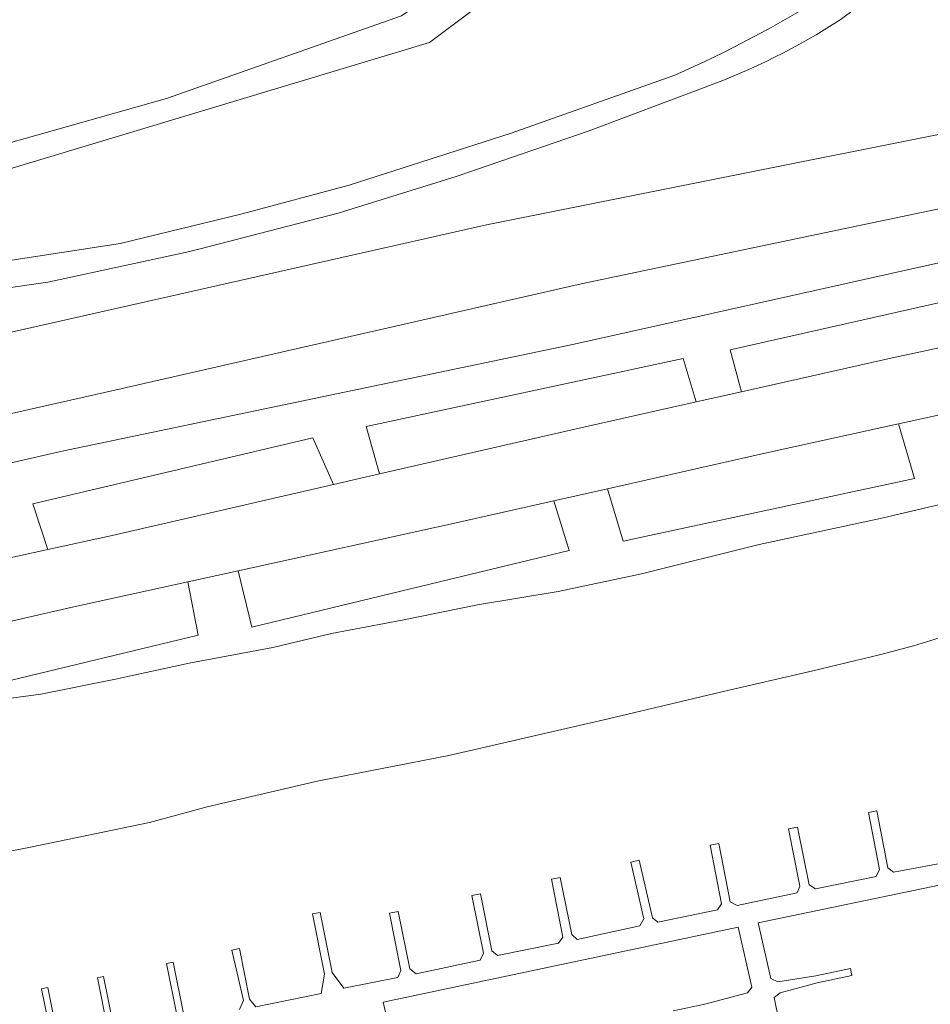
# Model space of a CAD drawing. Extents: x 184422 to 188298, y 343471 to 350189.
# Tile 19 of 256: x 185087 to 185173, y 346781 to 346874. Entities that reach past the tile are written whole.
import ezdxf

# ---------------------------------------------------------------- set-up
doc = ezdxf.new("R2010")
doc.units = 0
for name, color, linetype, lineweight in [('B-WA-GR-GRAS-GV', 252, 'Continuous', 13), ('B-WA-GR-GROENVOORZIENING-GV', 252, 'Continuous', 18), ('B-WA-GR-HOUTWAL-GV', 252, 'Continuous', 13), ('B-WA-GW-TALUD_KRUIN-G', 252, 'Continuous', 18), ('B-WA-KW-KUNSTWERK_STEIGER-GV', 252, 'Continuous', 18), ('B-WA-OG-TERREIN_CULTUURSCHEIDING-GV', 252, 'Continuous', 18), ('B-WA-OG-WATER-GV', 252, 'Continuous', 18), ('B-WA-OG-WATER_MEER-GV', 252, 'Continuous', 18), ('B-WA-OG-WATER_SLOOT-GV', 252, 'Continuous', 18), ('B-WA-VH-VERHARDING_GESLOTEN-GV', 252, 'Continuous', 18)]:
    doc.layers.add(name, color=color, linetype=linetype, lineweight=lineweight)

msp = doc.modelspace()

# ---------------------------------------------------------------- linework, layer by layer
at = {"layer": 'B-WA-GR-GRAS-GV', "flags": 128}
for points in [[(185116.809, 347025.247), (185120.193, 347020.435), (185124.129, 347014.304), (185134.66, 347001.26), (185142.422, 346994.149), (185150.692, 346978.469), (185160.449, 346955.145), (185165.08, 346940.836), (185165.742, 346930.644), (185161.276, 346912.416), (185155.984, 346897.912), (185146.888, 346887.327), (185125.718, 346871.451), (185069.712, 346854.6)], [(185116.809, 347025.247), (185120.193, 347020.435), (185124.129, 347014.304), (185134.66, 347001.26), (185142.422, 346994.149), (185150.692, 346978.469), (185160.449, 346955.145), (185165.08, 346940.836), (185165.742, 346930.644), (185161.276, 346912.416), (185155.984, 346897.912), (185146.888, 346887.327), (185125.718, 346871.451), (185069.712, 346854.6)], [(185116.809, 347025.247), (185120.193, 347020.435), (185124.129, 347014.304), (185134.66, 347001.26), (185142.422, 346994.149), (185150.692, 346978.469), (185160.449, 346955.145), (185165.08, 346940.836), (185165.742, 346930.644), (185161.276, 346912.416), (185155.984, 346897.912), (185146.888, 346887.327), (185125.718, 346871.451), (185069.712, 346854.6)], [(185042.35, 346847.064), (185063.554, 346848.312), (185084.215, 346850.659), (185096.666, 346852.566), (185108.11, 346855.352), (185118.169, 346858.061), (185133.411, 346862.93), (185148.793, 346868.406)], [(185042.35, 346847.064), (185063.554, 346848.312), (185084.215, 346850.659), (185096.666, 346852.566), (185108.11, 346855.352), (185118.169, 346858.061), (185133.411, 346862.93), (185148.793, 346868.406)], [(185042.35, 346847.064), (185063.554, 346848.312), (185084.215, 346850.659), (185096.666, 346852.566), (185108.11, 346855.352), (185118.169, 346858.061), (185133.411, 346862.93), (185148.793, 346868.406)]]:
    msp.add_lwpolyline(points, dxfattribs=at)
at = {"layer": 'B-WA-GR-GRAS-GV'}
msp.add_lwpolyline([(185148.793, 346868.406, 0.037991), (185163.08, 346875.977)], format="xyb", dxfattribs=at)
msp.add_lwpolyline([(185148.793, 346868.406, 0.037991), (185163.08, 346875.977)], format="xyb", dxfattribs=at)
msp.add_lwpolyline([(185148.793, 346868.406, 0.037991), (185163.08, 346875.977)], format="xyb", dxfattribs=at)
at = {"layer": 'B-WA-GR-GROENVOORZIENING-GV', "flags": 128}
for points in [[(185210.102, 346839.416), (185175.406, 346831.229), (185173.985, 346836.527), (185169.824, 346835.61), (185171.33, 346830.464), (185143.935, 346824.576), (185142.481, 346829.515), (185137.421, 346828.376), (185138.854, 346823.692), (185109.022, 346816.491), (185107.731, 346821.803), (185103.007, 346820.766), (185103.987, 346815.755), (185076.647, 346809.173)], [(185210.102, 346839.416), (185175.406, 346831.229), (185173.985, 346836.527), (185169.824, 346835.61), (185171.33, 346830.464), (185143.935, 346824.576), (185142.481, 346829.515), (185137.421, 346828.376), (185138.854, 346823.692), (185109.022, 346816.491), (185107.731, 346821.803), (185103.007, 346820.766), (185103.987, 346815.755), (185076.647, 346809.173)], [(185210.102, 346839.416), (185175.406, 346831.229), (185173.985, 346836.527), (185169.824, 346835.61), (185171.33, 346830.464), (185143.935, 346824.576), (185142.481, 346829.515), (185137.421, 346828.376), (185138.854, 346823.692), (185109.022, 346816.491), (185107.731, 346821.803), (185103.007, 346820.766), (185103.987, 346815.755), (185076.647, 346809.173)], [(185083.325, 346809.416), (185089.191, 346810.205), (185096.216, 346811.611), (185103.15, 346813.111), (185110.992, 346814.573), (185116.517, 346815.896), (185123.178, 346817.15), (185130.237, 346818.59), (185137.82, 346819.842), (185145.651, 346821.518), (185156.733, 346824.276), (185168.246, 346826.757), (185180.373, 346829.609)], [(185083.325, 346809.416), (185089.191, 346810.205), (185096.216, 346811.611), (185103.15, 346813.111), (185110.992, 346814.573), (185116.517, 346815.896), (185123.178, 346817.15), (185130.237, 346818.59), (185137.82, 346819.842), (185145.651, 346821.518), (185156.733, 346824.276), (185168.246, 346826.757), (185180.373, 346829.609)], [(185083.325, 346809.416), (185089.191, 346810.205), (185096.216, 346811.611), (185103.15, 346813.111), (185110.992, 346814.573), (185116.517, 346815.896), (185123.178, 346817.15), (185130.237, 346818.59), (185137.82, 346819.842), (185145.651, 346821.518), (185156.733, 346824.276), (185168.246, 346826.757), (185180.373, 346829.609)]]:
    msp.add_lwpolyline(points, dxfattribs=at)
at = {"layer": 'B-WA-GR-HOUTWAL-GV', "flags": 128}
msp.add_lwpolyline([(185069.712, 346854.6), (185125.718, 346871.451), (185146.888, 346887.327), (185155.984, 346897.912), (185161.276, 346912.416), (185165.742, 346930.644), (185165.08, 346940.836), (185160.449, 346955.145), (185150.692, 346978.469), (185142.422, 346994.149), (185134.66, 347001.26), (185142.337, 346987.263), (185150.435, 346970.266), (185156.594, 346956.769), (185158.552, 346939.905), (185158.417, 346927.366), (185153.894, 346909.579), (185148.17, 346897.435), (185136.431, 346883.085), (185123.102, 346873.987), (185101, 346866.188), (185085.506, 346861.803), (185068.387, 346857.472), (185060.846, 346856.82)], dxfattribs=at)
msp.add_lwpolyline([(185069.712, 346854.6), (185125.718, 346871.451), (185146.888, 346887.327), (185155.984, 346897.912), (185161.276, 346912.416), (185165.742, 346930.644), (185165.08, 346940.836), (185160.449, 346955.145), (185150.692, 346978.469), (185142.422, 346994.149), (185134.66, 347001.26), (185142.337, 346987.263), (185150.435, 346970.266), (185156.594, 346956.769), (185158.552, 346939.905), (185158.417, 346927.366), (185153.894, 346909.579), (185148.17, 346897.435), (185136.431, 346883.085), (185123.102, 346873.987), (185101, 346866.188), (185085.506, 346861.803), (185068.387, 346857.472), (185060.846, 346856.82)], dxfattribs=at)
msp.add_lwpolyline([(185069.712, 346854.6), (185125.718, 346871.451), (185146.888, 346887.327), (185155.984, 346897.912), (185161.276, 346912.416), (185165.742, 346930.644), (185165.08, 346940.836), (185160.449, 346955.145), (185150.692, 346978.469), (185142.422, 346994.149), (185134.66, 347001.26), (185142.337, 346987.263), (185150.435, 346970.266), (185156.594, 346956.769), (185158.552, 346939.905), (185158.417, 346927.366), (185153.894, 346909.579), (185148.17, 346897.435), (185136.431, 346883.085), (185123.102, 346873.987), (185101, 346866.188), (185085.506, 346861.803), (185068.387, 346857.472), (185060.846, 346856.82)], dxfattribs=at)
at = {"layer": 'B-WA-GW-TALUD_KRUIN-G', "flags": 128}
for points in [[(185069.712, 346854.6), (185125.718, 346871.451), (185146.888, 346887.327), (185155.984, 346897.912), (185161.276, 346912.416), (185165.742, 346930.644), (185165.08, 346940.836), (185160.449, 346955.145), (185150.692, 346978.469), (185142.422, 346994.149), (185134.66, 347001.26)], [(185069.712, 346854.6), (185125.718, 346871.451), (185146.888, 346887.327), (185155.984, 346897.912), (185161.276, 346912.416), (185165.742, 346930.644), (185165.08, 346940.836), (185160.449, 346955.145), (185150.692, 346978.469), (185142.422, 346994.149), (185134.66, 347001.26)], [(185069.712, 346854.6), (185125.718, 346871.451), (185146.888, 346887.327), (185155.984, 346897.912), (185161.276, 346912.416), (185165.742, 346930.644), (185165.08, 346940.836), (185160.449, 346955.145), (185150.692, 346978.469), (185142.422, 346994.149), (185134.66, 347001.26)], [(184997.091, 346817.036), (185032.103, 346824.338), (185096.164, 346838.783), (185139.982, 346848.761), (185179.172, 346856.978), (185200.932, 346862.146)], [(184997.091, 346817.036), (185032.103, 346824.338), (185096.164, 346838.783), (185139.982, 346848.761), (185179.172, 346856.978), (185200.932, 346862.146)], [(184997.091, 346817.036), (185032.103, 346824.338), (185096.164, 346838.783), (185139.982, 346848.761), (185179.172, 346856.978), (185200.932, 346862.146)], [(185210.832, 346855.968), (185214.048, 346857.377), (185222.374, 346860.308), (185222.374, 346860.56), (185222.323, 346860.761), (185221.82, 346860.86), (185220.362, 346860.908), (185211.515, 346859.886), (185182.066, 346852.642), (185139.349, 346843.112), (185091.191, 346833.038), (185034.6, 346820.115), (185019.435, 346816.09)], [(185210.832, 346855.968), (185214.048, 346857.377), (185222.374, 346860.308), (185222.374, 346860.56), (185222.323, 346860.761), (185221.82, 346860.86), (185220.362, 346860.908), (185211.515, 346859.886), (185182.066, 346852.642), (185139.349, 346843.112), (185091.191, 346833.038), (185034.6, 346820.115), (185019.435, 346816.09)], [(185210.832, 346855.968), (185214.048, 346857.377), (185222.374, 346860.308), (185222.374, 346860.56), (185222.323, 346860.761), (185221.82, 346860.86), (185220.362, 346860.908), (185211.515, 346859.886), (185182.066, 346852.642), (185139.349, 346843.112), (185091.191, 346833.038), (185034.6, 346820.115), (185019.435, 346816.09)]]:
    msp.add_lwpolyline(points, dxfattribs=at)
at = {"layer": 'B-WA-KW-KUNSTWERK_STEIGER-GV', "flags": 128}
for points in [[(185175.083, 346794.539), (185169.374, 346793.475), (185168.834, 346793.861), (185167.793, 346799.236), (185167.018, 346799.086), (185168.057, 346793.722), (185167.736, 346793.05), (185162.038, 346791.898), (185161.42, 346792.267), (185160.344, 346797.708), (185159.5, 346797.541), (185160.566, 346792.154), (185160.286, 346791.533), (185154.669, 346790.321), (185153.994, 346790.688), (185152.94, 346796.159), (185152.134, 346796.004), (185153.196, 346790.495), (185152.814, 346789.922), (185147.214, 346788.771), (185146.702, 346789.163), (185145.452, 346794.589), (185144.669, 346794.408), (185145.896, 346789.08), (185145.498, 346788.41), (185139.621, 346787.126), (185139.106, 346787.613), (185138.031, 346792.966), (185137.201, 346792.799), (185138.269, 346787.359), (185137.873, 346786.774), (185132.116, 346785.616), (185131.588, 346786.08), (185130.513, 346791.43), (185129.72, 346791.27), (185130.807, 346785.86), (185130.489, 346785.186), (185124.479, 346783.908), (185123.879, 346784.368), (185122.794, 346789.766), (185121.966, 346789.599), (185123.048, 346784.212), (185122.76, 346783.566), (185117.675, 346782.563), (185116.578, 346784.025), (185115.443, 346789.671), (185114.734, 346789.529), (185115.87, 346783.874), (185115.537, 346782.044), (185109.421, 346780.798), (185108.815, 346781.535), (185107.862, 346786.277), (185107.148, 346786.133), (185108.247, 346781.403), (185107.867, 346780.538)], [(185175.083, 346794.539), (185169.374, 346793.475), (185168.834, 346793.861), (185167.793, 346799.236), (185167.018, 346799.086), (185168.057, 346793.722), (185167.736, 346793.05), (185162.038, 346791.898), (185161.42, 346792.267), (185160.344, 346797.708), (185159.5, 346797.541), (185160.566, 346792.154), (185160.286, 346791.533), (185154.669, 346790.321), (185153.994, 346790.688), (185152.94, 346796.159), (185152.134, 346796.004), (185153.196, 346790.495), (185152.814, 346789.922), (185147.214, 346788.771), (185146.702, 346789.163), (185145.452, 346794.589), (185144.669, 346794.408), (185145.896, 346789.08), (185145.498, 346788.41), (185139.621, 346787.126), (185139.106, 346787.613), (185138.031, 346792.966), (185137.201, 346792.799), (185138.269, 346787.359), (185137.873, 346786.774), (185132.116, 346785.616), (185131.588, 346786.08), (185130.513, 346791.43), (185129.72, 346791.27), (185130.807, 346785.86), (185130.489, 346785.186), (185124.479, 346783.908), (185123.879, 346784.368), (185122.794, 346789.766), (185121.966, 346789.599), (185123.048, 346784.212), (185122.76, 346783.566), (185117.675, 346782.563), (185116.578, 346784.025), (185115.443, 346789.671), (185114.734, 346789.529), (185115.87, 346783.874), (185115.537, 346782.044), (185109.421, 346780.798), (185108.815, 346781.535), (185107.862, 346786.277), (185107.148, 346786.133), (185108.247, 346781.403), (185107.867, 346780.538)], [(185175.083, 346794.539), (185169.374, 346793.475), (185168.834, 346793.861), (185167.793, 346799.236), (185167.018, 346799.086), (185168.057, 346793.722), (185167.736, 346793.05), (185162.038, 346791.898), (185161.42, 346792.267), (185160.344, 346797.708), (185159.5, 346797.541), (185160.566, 346792.154), (185160.286, 346791.533), (185154.669, 346790.321), (185153.994, 346790.688), (185152.94, 346796.159), (185152.134, 346796.004), (185153.196, 346790.495), (185152.814, 346789.922), (185147.214, 346788.771), (185146.702, 346789.163), (185145.452, 346794.589), (185144.669, 346794.408), (185145.896, 346789.08), (185145.498, 346788.41), (185139.621, 346787.126), (185139.106, 346787.613), (185138.031, 346792.966), (185137.201, 346792.799), (185138.269, 346787.359), (185137.873, 346786.774), (185132.116, 346785.616), (185131.588, 346786.08), (185130.513, 346791.43), (185129.72, 346791.27), (185130.807, 346785.86), (185130.489, 346785.186), (185124.479, 346783.908), (185123.879, 346784.368), (185122.794, 346789.766), (185121.966, 346789.599), (185123.048, 346784.212), (185122.76, 346783.566), (185117.675, 346782.563), (185116.578, 346784.025), (185115.443, 346789.671), (185114.734, 346789.529), (185115.87, 346783.874), (185115.537, 346782.044), (185109.421, 346780.798), (185108.815, 346781.535), (185107.862, 346786.277), (185107.148, 346786.133), (185108.247, 346781.403), (185107.867, 346780.538)], [(185158.981, 346777.509), (185158.132, 346781.679), (185158.693, 346782.11), (185162.186, 346783.073), (185165.441, 346783.751), (185165.307, 346784.391), (185162.042, 346783.71), (185158.488, 346783.163), (185157.826, 346783.455), (185156.643, 346788.696), (185189.904, 346795.632), (185191.186, 346789.512), (185190.803, 346789.128), (185186.889, 346788.12), (185183.85, 346787.494), (185184.013, 346786.701), (185187.05, 346787.327), (185191.059, 346787.782), (185191.55, 346787.38), (185192.631, 346782.113), (185192.35, 346781.669), (185188.633, 346780.627)], [(185158.981, 346777.509), (185158.132, 346781.679), (185158.693, 346782.11), (185162.186, 346783.073), (185165.441, 346783.751), (185165.307, 346784.391), (185162.042, 346783.71), (185158.488, 346783.163), (185157.826, 346783.455), (185156.643, 346788.696), (185189.904, 346795.632), (185191.186, 346789.512), (185190.803, 346789.128), (185186.889, 346788.12), (185183.85, 346787.494), (185184.013, 346786.701), (185187.05, 346787.327), (185191.059, 346787.782), (185191.55, 346787.38), (185192.631, 346782.113), (185192.35, 346781.669), (185188.633, 346780.627)], [(185158.981, 346777.509), (185158.132, 346781.679), (185158.693, 346782.11), (185162.186, 346783.073), (185165.441, 346783.751), (185165.307, 346784.391), (185162.042, 346783.71), (185158.488, 346783.163), (185157.826, 346783.455), (185156.643, 346788.696), (185189.904, 346795.632), (185191.186, 346789.512), (185190.803, 346789.128), (185186.889, 346788.12), (185183.85, 346787.494), (185184.013, 346786.701), (185187.05, 346787.327), (185191.059, 346787.782), (185191.55, 346787.38), (185192.631, 346782.113), (185192.35, 346781.669), (185188.633, 346780.627)], [(185122.416, 346776.795), (185121.39, 346781.255), (185154.752, 346788.278), (185156.051, 346782.642), (185155.628, 346782.121), (185151.609, 346781.043), (185148.655, 346780.433)], [(185122.416, 346776.795), (185121.39, 346781.255), (185154.752, 346788.278), (185156.051, 346782.642), (185155.628, 346782.121), (185151.609, 346781.043), (185148.655, 346780.433)], [(185122.416, 346776.795), (185121.39, 346781.255), (185154.752, 346788.278), (185156.051, 346782.642), (185155.628, 346782.121), (185151.609, 346781.043), (185148.655, 346780.433)], [(185102.596, 346780.162), (185101.622, 346785.011), (185101.018, 346784.89), (185101.993, 346780.04)], [(185102.596, 346780.162), (185101.622, 346785.011), (185101.018, 346784.89), (185101.993, 346780.04)], [(185102.596, 346780.162), (185101.622, 346785.011), (185101.018, 346784.89), (185101.993, 346780.04)], [(185096.085, 346778.688), (185095.089, 346783.644), (185094.518, 346783.529), (185095.503, 346778.628)], [(185096.085, 346778.688), (185095.089, 346783.644), (185094.518, 346783.529), (185095.503, 346778.628)], [(185096.085, 346778.688), (185095.089, 346783.644), (185094.518, 346783.529), (185095.503, 346778.628)], [(185090.851, 346777.65), (185089.852, 346782.619), (185089.254, 346782.499), (185090.246, 346777.564)], [(185090.851, 346777.65), (185089.852, 346782.619), (185089.254, 346782.499), (185090.246, 346777.564)], [(185090.851, 346777.65), (185089.852, 346782.619), (185089.254, 346782.499), (185090.246, 346777.564)]]:
    msp.add_lwpolyline(points, dxfattribs=at)
at = {"layer": 'B-WA-OG-TERREIN_CULTUURSCHEIDING-GV'}
for points in [[(185171.653, 346879.961, -0.047592), (185164.341, 346873.609)], [(185171.653, 346879.961, -0.047592), (185164.341, 346873.609)], [(185171.653, 346879.961, -0.047592), (185164.341, 346873.609)], [(185164.341, 346873.609, -0.05793), (185151.645, 346867.273)], [(185164.341, 346873.609, -0.05793), (185151.645, 346867.273)], [(185164.341, 346873.609, -0.05793), (185151.645, 346867.273)]]:
    msp.add_lwpolyline(points, format="xyb", dxfattribs=at)
at = {"layer": 'B-WA-OG-TERREIN_CULTUURSCHEIDING-GV', "flags": 128}
for points in [[(185197.08, 346867.508), (185131.08, 346854.312), (185077.898, 346842.308), (185026.361, 346831.582), (184991.728, 346823.45), (184985.542, 346821.402)], [(184985.542, 346821.402), (184991.728, 346823.45), (185026.361, 346831.582), (185077.898, 346842.308), (185131.08, 346854.312), (185197.08, 346867.508)], [(185197.08, 346867.508), (185131.08, 346854.312), (185077.898, 346842.308), (185026.361, 346831.582), (184991.728, 346823.45), (184985.542, 346821.402)], [(184985.542, 346821.402), (184991.728, 346823.45), (185026.361, 346831.582), (185077.898, 346842.308), (185131.08, 346854.312), (185197.08, 346867.508)], [(185197.08, 346867.508), (185131.08, 346854.312), (185077.898, 346842.308), (185026.361, 346831.582), (184991.728, 346823.45), (184985.542, 346821.402)], [(184985.542, 346821.402), (184991.728, 346823.45), (185026.361, 346831.582), (185077.898, 346842.308), (185131.08, 346854.312), (185197.08, 346867.508)], [(185151.645, 346867.273), (185140.657, 346863.129), (185128.235, 346858.882), (185117.144, 346855.418), (185103.211, 346851.822), (185089.858, 346848.921), (185081.531, 346847.75), (185069.155, 346846.275), (185058.021, 346845.534), (185045.259, 346844.797), (185038.643, 346844.163)], [(185151.645, 346867.273), (185140.657, 346863.129), (185128.235, 346858.882), (185117.144, 346855.418), (185103.211, 346851.822), (185089.858, 346848.921), (185081.531, 346847.75), (185069.155, 346846.275), (185058.021, 346845.534), (185045.259, 346844.797), (185038.643, 346844.163)], [(185151.645, 346867.273), (185140.657, 346863.129), (185128.235, 346858.882), (185117.144, 346855.418), (185103.211, 346851.822), (185089.858, 346848.921), (185081.531, 346847.75), (185069.155, 346846.275), (185058.021, 346845.534), (185045.259, 346844.797), (185038.643, 346844.163)], [(184997.091, 346817.036), (185032.103, 346824.338), (185096.164, 346838.783), (185139.982, 346848.761), (185179.172, 346856.978), (185200.932, 346862.146)], [(185200.932, 346862.146), (185179.172, 346856.978), (185139.982, 346848.761), (185096.164, 346838.783), (185032.103, 346824.338), (184997.091, 346817.036)], [(184997.091, 346817.036), (185032.103, 346824.338), (185096.164, 346838.783), (185139.982, 346848.761), (185179.172, 346856.978), (185200.932, 346862.146)], [(185200.932, 346862.146), (185179.172, 346856.978), (185139.982, 346848.761), (185096.164, 346838.783), (185032.103, 346824.338), (184997.091, 346817.036)], [(184997.091, 346817.036), (185032.103, 346824.338), (185096.164, 346838.783), (185139.982, 346848.761), (185179.172, 346856.978), (185200.932, 346862.146)], [(185200.932, 346862.146), (185179.172, 346856.978), (185139.982, 346848.761), (185096.164, 346838.783), (185032.103, 346824.338), (184997.091, 346817.036)], [(185155.056, 346838.629), (185153.991, 346842.574), (185182.195, 346848.947), (185183.352, 346844.836), (185187.66, 346845.761), (185186.474, 346849.843), (185210.832, 346855.968), (185214.048, 346857.377), (185222.374, 346860.308), (185222.374, 346860.56), (185222.323, 346860.761), (185221.82, 346860.86), (185220.362, 346860.908), (185211.515, 346859.886), (185182.066, 346852.642), (185139.349, 346843.112), (185091.191, 346833.038), (185034.6, 346820.115), (185019.435, 346816.09)], [(185019.435, 346816.09), (185034.6, 346820.115), (185091.191, 346833.038), (185139.349, 346843.112), (185182.066, 346852.642), (185211.515, 346859.886), (185220.362, 346860.908), (185221.82, 346860.86), (185222.323, 346860.761), (185222.374, 346860.56), (185222.374, 346860.308), (185214.048, 346857.377), (185210.832, 346855.968), (185212.789, 346850.975), (185215.235, 346851.47), (185226.914, 346853.964), (185230.406, 346854.734)], [(185155.056, 346838.629), (185153.991, 346842.574), (185182.195, 346848.947), (185183.352, 346844.836), (185187.66, 346845.761), (185186.474, 346849.843), (185210.832, 346855.968), (185214.048, 346857.377), (185222.374, 346860.308), (185222.374, 346860.56), (185222.323, 346860.761), (185221.82, 346860.86), (185220.362, 346860.908), (185211.515, 346859.886), (185182.066, 346852.642), (185139.349, 346843.112), (185091.191, 346833.038), (185034.6, 346820.115), (185019.435, 346816.09)], [(185019.435, 346816.09), (185034.6, 346820.115), (185091.191, 346833.038), (185139.349, 346843.112), (185182.066, 346852.642), (185211.515, 346859.886), (185220.362, 346860.908), (185221.82, 346860.86), (185222.323, 346860.761), (185222.374, 346860.56), (185222.374, 346860.308), (185214.048, 346857.377), (185210.832, 346855.968), (185212.789, 346850.975), (185215.235, 346851.47), (185226.914, 346853.964), (185230.406, 346854.734)], [(185155.056, 346838.629), (185153.991, 346842.574), (185182.195, 346848.947), (185183.352, 346844.836), (185187.66, 346845.761), (185186.474, 346849.843), (185210.832, 346855.968), (185214.048, 346857.377), (185222.374, 346860.308), (185222.374, 346860.56), (185222.323, 346860.761), (185221.82, 346860.86), (185220.362, 346860.908), (185211.515, 346859.886), (185182.066, 346852.642), (185139.349, 346843.112), (185091.191, 346833.038), (185034.6, 346820.115), (185019.435, 346816.09)], [(185019.435, 346816.09), (185034.6, 346820.115), (185091.191, 346833.038), (185139.349, 346843.112), (185182.066, 346852.642), (185211.515, 346859.886), (185220.362, 346860.908), (185221.82, 346860.86), (185222.323, 346860.761), (185222.374, 346860.56), (185222.374, 346860.308), (185214.048, 346857.377), (185210.832, 346855.968), (185212.789, 346850.975), (185215.235, 346851.47), (185226.914, 346853.964), (185230.406, 346854.734)], [(185017.709, 346809.823), (185012.126, 346808.517), (185012.469, 346806.665), (185020.629, 346808.495), (185021.746, 346813.184), (185047.658, 346819.814), (185049.165, 346814.886), (185053.429, 346815.821), (185052.267, 346820.277), (185082.269, 346826.98), (185084.112, 346822.544), (185089.855, 346823.802), (185088.441, 346828.091), (185114.768, 346834.295), (185116.709, 346829.907), (185121.028, 346830.9), (185119.794, 346835.36), (185149.586, 346841.748), (185150.803, 346837.676), (185155.056, 346838.629)], [(185017.709, 346809.823), (185012.126, 346808.517), (185012.469, 346806.665), (185020.629, 346808.495), (185021.746, 346813.184), (185047.658, 346819.814), (185049.165, 346814.886), (185053.429, 346815.821), (185052.267, 346820.277), (185082.269, 346826.98), (185084.112, 346822.544), (185089.855, 346823.802), (185088.441, 346828.091), (185114.768, 346834.295), (185116.709, 346829.907), (185121.028, 346830.9), (185119.794, 346835.36), (185149.586, 346841.748), (185150.803, 346837.676), (185155.056, 346838.629)], [(185017.709, 346809.823), (185012.126, 346808.517), (185012.469, 346806.665), (185020.629, 346808.495), (185021.746, 346813.184), (185047.658, 346819.814), (185049.165, 346814.886), (185053.429, 346815.821), (185052.267, 346820.277), (185082.269, 346826.98), (185084.112, 346822.544), (185089.855, 346823.802), (185088.441, 346828.091), (185114.768, 346834.295), (185116.709, 346829.907), (185121.028, 346830.9), (185119.794, 346835.36), (185149.586, 346841.748), (185150.803, 346837.676), (185155.056, 346838.629)]]:
    msp.add_lwpolyline(points, dxfattribs=at)
at = {"layer": 'B-WA-OG-WATER-GV', "flags": 128}
msp.add_lwpolyline([(185175.322, 346815.994), (185171.248, 346814.743), (185168.032, 346813.896), (185161.774, 346812.393), (185153.102, 346810.393), (185142.524, 346807.868), (185127.549, 346804.442), (185115.326, 346802.034), (185104.825, 346799.609), (185099.406, 346798.135), (185088.219, 346795.825), (185080.371, 346794.275)], dxfattribs=at)
msp.add_lwpolyline([(185175.322, 346815.994), (185171.248, 346814.743), (185168.032, 346813.896), (185161.774, 346812.393), (185153.102, 346810.393), (185142.524, 346807.868), (185127.549, 346804.442), (185115.326, 346802.034), (185104.825, 346799.609), (185099.406, 346798.135), (185088.219, 346795.825), (185080.371, 346794.275)], dxfattribs=at)
msp.add_lwpolyline([(185175.322, 346815.994), (185171.248, 346814.743), (185168.032, 346813.896), (185161.774, 346812.393), (185153.102, 346810.393), (185142.524, 346807.868), (185127.549, 346804.442), (185115.326, 346802.034), (185104.825, 346799.609), (185099.406, 346798.135), (185088.219, 346795.825), (185080.371, 346794.275)], dxfattribs=at)
at = {"layer": 'B-WA-OG-WATER_MEER-GV', "flags": 128}
msp.add_lwpolyline([(185060.846, 346856.82), (185068.387, 346857.472), (185085.506, 346861.803), (185101, 346866.188), (185123.102, 346873.987), (185136.431, 346883.085), (185148.17, 346897.435), (185153.894, 346909.579), (185158.417, 346927.366), (185158.552, 346939.905), (185156.594, 346956.769), (185150.435, 346970.266), (185142.337, 346987.263), (185134.66, 347001.26), (185124.129, 347014.304), (185120.193, 347020.435), (185116.809, 347025.247)], dxfattribs=at)
msp.add_lwpolyline([(185060.846, 346856.82), (185068.387, 346857.472), (185085.506, 346861.803), (185101, 346866.188), (185123.102, 346873.987), (185136.431, 346883.085), (185148.17, 346897.435), (185153.894, 346909.579), (185158.417, 346927.366), (185158.552, 346939.905), (185156.594, 346956.769), (185150.435, 346970.266), (185142.337, 346987.263), (185134.66, 347001.26), (185124.129, 347014.304), (185120.193, 347020.435), (185116.809, 347025.247)], dxfattribs=at)
msp.add_lwpolyline([(185060.846, 346856.82), (185068.387, 346857.472), (185085.506, 346861.803), (185101, 346866.188), (185123.102, 346873.987), (185136.431, 346883.085), (185148.17, 346897.435), (185153.894, 346909.579), (185158.417, 346927.366), (185158.552, 346939.905), (185156.594, 346956.769), (185150.435, 346970.266), (185142.337, 346987.263), (185134.66, 347001.26), (185124.129, 347014.304), (185120.193, 347020.435), (185116.809, 347025.247)], dxfattribs=at)
at = {"layer": 'B-WA-OG-WATER_SLOOT-GV', "flags": 128}
for points in [[(185180.373, 346829.609), (185168.246, 346826.757), (185156.733, 346824.276), (185145.651, 346821.518), (185137.82, 346819.842), (185130.237, 346818.59), (185123.178, 346817.15), (185116.517, 346815.896), (185110.992, 346814.573), (185103.15, 346813.111), (185096.216, 346811.611), (185089.191, 346810.205), (185083.325, 346809.416)], [(185180.373, 346829.609), (185168.246, 346826.757), (185156.733, 346824.276), (185145.651, 346821.518), (185137.82, 346819.842), (185130.237, 346818.59), (185123.178, 346817.15), (185116.517, 346815.896), (185110.992, 346814.573), (185103.15, 346813.111), (185096.216, 346811.611), (185089.191, 346810.205), (185083.325, 346809.416)], [(185180.373, 346829.609), (185168.246, 346826.757), (185156.733, 346824.276), (185145.651, 346821.518), (185137.82, 346819.842), (185130.237, 346818.59), (185123.178, 346817.15), (185116.517, 346815.896), (185110.992, 346814.573), (185103.15, 346813.111), (185096.216, 346811.611), (185089.191, 346810.205), (185083.325, 346809.416)], [(185080.371, 346794.275), (185088.219, 346795.825), (185099.406, 346798.135), (185104.825, 346799.609), (185115.326, 346802.034), (185127.549, 346804.442), (185142.524, 346807.868), (185153.102, 346810.393), (185161.774, 346812.393), (185168.032, 346813.896), (185171.248, 346814.743), (185175.322, 346815.994)], [(185080.371, 346794.275), (185088.219, 346795.825), (185099.406, 346798.135), (185104.825, 346799.609), (185115.326, 346802.034), (185127.549, 346804.442), (185142.524, 346807.868), (185153.102, 346810.393), (185161.774, 346812.393), (185168.032, 346813.896), (185171.248, 346814.743), (185175.322, 346815.994)], [(185080.371, 346794.275), (185088.219, 346795.825), (185099.406, 346798.135), (185104.825, 346799.609), (185115.326, 346802.034), (185127.549, 346804.442), (185142.524, 346807.868), (185153.102, 346810.393), (185161.774, 346812.393), (185168.032, 346813.896), (185171.248, 346814.743), (185175.322, 346815.994)]]:
    msp.add_lwpolyline(points, dxfattribs=at)
at = {"layer": 'B-WA-VH-VERHARDING_GESLOTEN-GV'}
for points in [[(185164.341, 346873.609, 0.047592), (185171.653, 346879.961)], [(185164.341, 346873.609, 0.047592), (185171.653, 346879.961)], [(185164.341, 346873.609, 0.047592), (185171.653, 346879.961)], [(185163.08, 346875.977, -0.037991), (185148.793, 346868.406)], [(185163.08, 346875.977, -0.037991), (185148.793, 346868.406)], [(185163.08, 346875.977, -0.037991), (185148.793, 346868.406)], [(185151.645, 346867.273, 0.05793), (185164.341, 346873.609)], [(185151.645, 346867.273, 0.05793), (185164.341, 346873.609)], [(185151.645, 346867.273, 0.05793), (185164.341, 346873.609)]]:
    msp.add_lwpolyline(points, format="xyb", dxfattribs=at)
at = {"layer": 'B-WA-VH-VERHARDING_GESLOTEN-GV', "flags": 128}
for points in [[(185148.793, 346868.406), (185133.411, 346862.93), (185118.169, 346858.061), (185108.11, 346855.352), (185096.666, 346852.566), (185084.215, 346850.659), (185063.554, 346848.312), (185042.35, 346847.064)], [(185148.793, 346868.406), (185133.411, 346862.93), (185118.169, 346858.061), (185108.11, 346855.352), (185096.666, 346852.566), (185084.215, 346850.659), (185063.554, 346848.312), (185042.35, 346847.064)], [(185148.793, 346868.406), (185133.411, 346862.93), (185118.169, 346858.061), (185108.11, 346855.352), (185096.666, 346852.566), (185084.215, 346850.659), (185063.554, 346848.312), (185042.35, 346847.064)], [(185038.643, 346844.163), (185045.259, 346844.797), (185058.021, 346845.534), (185069.155, 346846.275), (185081.531, 346847.75), (185089.858, 346848.921), (185103.211, 346851.822), (185117.144, 346855.418), (185128.235, 346858.882), (185140.657, 346863.129), (185151.645, 346867.273)], [(185038.643, 346844.163), (185045.259, 346844.797), (185058.021, 346845.534), (185069.155, 346846.275), (185081.531, 346847.75), (185089.858, 346848.921), (185103.211, 346851.822), (185117.144, 346855.418), (185128.235, 346858.882), (185140.657, 346863.129), (185151.645, 346867.273)], [(185038.643, 346844.163), (185045.259, 346844.797), (185058.021, 346845.534), (185069.155, 346846.275), (185081.531, 346847.75), (185089.858, 346848.921), (185103.211, 346851.822), (185117.144, 346855.418), (185128.235, 346858.882), (185140.657, 346863.129), (185151.645, 346867.273)], [(185014.226, 346800.593), (185017.37, 346801.566), (185024.273, 346803.104), (185045.037, 346807.727), (185049.247, 346808.545), (185049.411, 346808.583), (185070.836, 346813.495), (185075.221, 346814.5), (185092.016, 346818.351), (185103.007, 346820.766), (185107.731, 346821.803), (185127.96, 346826.247), (185137.421, 346828.376), (185142.481, 346829.515), (185157.409, 346832.874), (185169.824, 346835.61), (185173.985, 346836.527), (185183.371, 346838.596), (185215.373, 346845.939), (185215.856, 346846.024), (185218.184, 346846.436), (185228.248, 346848.216), (185250.738, 346853.19)], [(185014.226, 346800.593), (185017.37, 346801.566), (185024.273, 346803.104), (185045.037, 346807.727), (185049.247, 346808.545), (185049.411, 346808.583), (185070.836, 346813.495), (185075.221, 346814.5), (185092.016, 346818.351), (185103.007, 346820.766), (185107.731, 346821.803), (185127.96, 346826.247), (185137.421, 346828.376), (185142.481, 346829.515), (185157.409, 346832.874), (185169.824, 346835.61), (185173.985, 346836.527), (185183.371, 346838.596), (185215.373, 346845.939), (185215.856, 346846.024), (185218.184, 346846.436), (185228.248, 346848.216), (185250.738, 346853.19)], [(185014.226, 346800.593), (185017.37, 346801.566), (185024.273, 346803.104), (185045.037, 346807.727), (185049.247, 346808.545), (185049.411, 346808.583), (185070.836, 346813.495), (185075.221, 346814.5), (185092.016, 346818.351), (185103.007, 346820.766), (185107.731, 346821.803), (185127.96, 346826.247), (185137.421, 346828.376), (185142.481, 346829.515), (185157.409, 346832.874), (185169.824, 346835.61), (185173.985, 346836.527), (185183.371, 346838.596), (185215.373, 346845.939), (185215.856, 346846.024), (185218.184, 346846.436), (185228.248, 346848.216), (185250.738, 346853.19)], [(185212.789, 346850.975), (185198.018, 346847.983), (185187.66, 346845.761), (185183.352, 346844.836), (185169.397, 346841.842), (185155.056, 346838.629), (185150.803, 346837.676), (185139.406, 346835.122), (185121.028, 346830.9), (185116.709, 346829.907), (185095.901, 346825.127), (185089.855, 346823.802), (185084.112, 346822.544)], [(185212.789, 346850.975), (185198.018, 346847.983), (185187.66, 346845.761), (185183.352, 346844.836), (185169.397, 346841.842), (185155.056, 346838.629), (185150.803, 346837.676), (185139.406, 346835.122), (185121.028, 346830.9), (185116.709, 346829.907), (185095.901, 346825.127), (185089.855, 346823.802), (185084.112, 346822.544)], [(185212.789, 346850.975), (185198.018, 346847.983), (185187.66, 346845.761), (185183.352, 346844.836), (185169.397, 346841.842), (185155.056, 346838.629), (185150.803, 346837.676), (185139.406, 346835.122), (185121.028, 346830.9), (185116.709, 346829.907), (185095.901, 346825.127), (185089.855, 346823.802), (185084.112, 346822.544)]]:
    msp.add_lwpolyline(points, dxfattribs=at)
for points in [[(185183.352, 346844.836), (185182.195, 346848.947), (185153.991, 346842.574), (185155.056, 346838.629), (185169.397, 346841.842)], [(185183.352, 346844.836), (185182.195, 346848.947), (185153.991, 346842.574), (185155.056, 346838.629), (185169.397, 346841.842)], [(185183.352, 346844.836), (185182.195, 346848.947), (185153.991, 346842.574), (185155.056, 346838.629), (185169.397, 346841.842)], [(185121.028, 346830.9), (185139.406, 346835.122), (185150.803, 346837.676), (185149.586, 346841.748), (185119.794, 346835.36)], [(185121.028, 346830.9), (185139.406, 346835.122), (185150.803, 346837.676), (185149.586, 346841.748), (185119.794, 346835.36)], [(185121.028, 346830.9), (185139.406, 346835.122), (185150.803, 346837.676), (185149.586, 346841.748), (185119.794, 346835.36)], [(185169.824, 346835.61), (185157.409, 346832.874), (185142.481, 346829.515), (185143.935, 346824.576), (185171.33, 346830.464)], [(185169.824, 346835.61), (185157.409, 346832.874), (185142.481, 346829.515), (185143.935, 346824.576), (185171.33, 346830.464)], [(185169.824, 346835.61), (185157.409, 346832.874), (185142.481, 346829.515), (185143.935, 346824.576), (185171.33, 346830.464)], [(185089.855, 346823.802), (185095.901, 346825.127), (185116.709, 346829.907), (185114.768, 346834.295), (185088.441, 346828.091)], [(185089.855, 346823.802), (185095.901, 346825.127), (185116.709, 346829.907), (185114.768, 346834.295), (185088.441, 346828.091)], [(185089.855, 346823.802), (185095.901, 346825.127), (185116.709, 346829.907), (185114.768, 346834.295), (185088.441, 346828.091)], [(185107.731, 346821.803), (185109.022, 346816.491), (185138.854, 346823.692), (185137.421, 346828.376), (185127.96, 346826.247)], [(185107.731, 346821.803), (185109.022, 346816.491), (185138.854, 346823.692), (185137.421, 346828.376), (185127.96, 346826.247)], [(185107.731, 346821.803), (185109.022, 346816.491), (185138.854, 346823.692), (185137.421, 346828.376), (185127.96, 346826.247)], [(185075.221, 346814.5), (185076.647, 346809.173), (185103.987, 346815.755), (185103.007, 346820.766), (185092.016, 346818.351)], [(185075.221, 346814.5), (185076.647, 346809.173), (185103.987, 346815.755), (185103.007, 346820.766), (185092.016, 346818.351)], [(185075.221, 346814.5), (185076.647, 346809.173), (185103.987, 346815.755), (185103.007, 346820.766), (185092.016, 346818.351)]]:
    msp.add_lwpolyline(points, close=True, dxfattribs=at)

doc.saveas('drawing.dxf')
